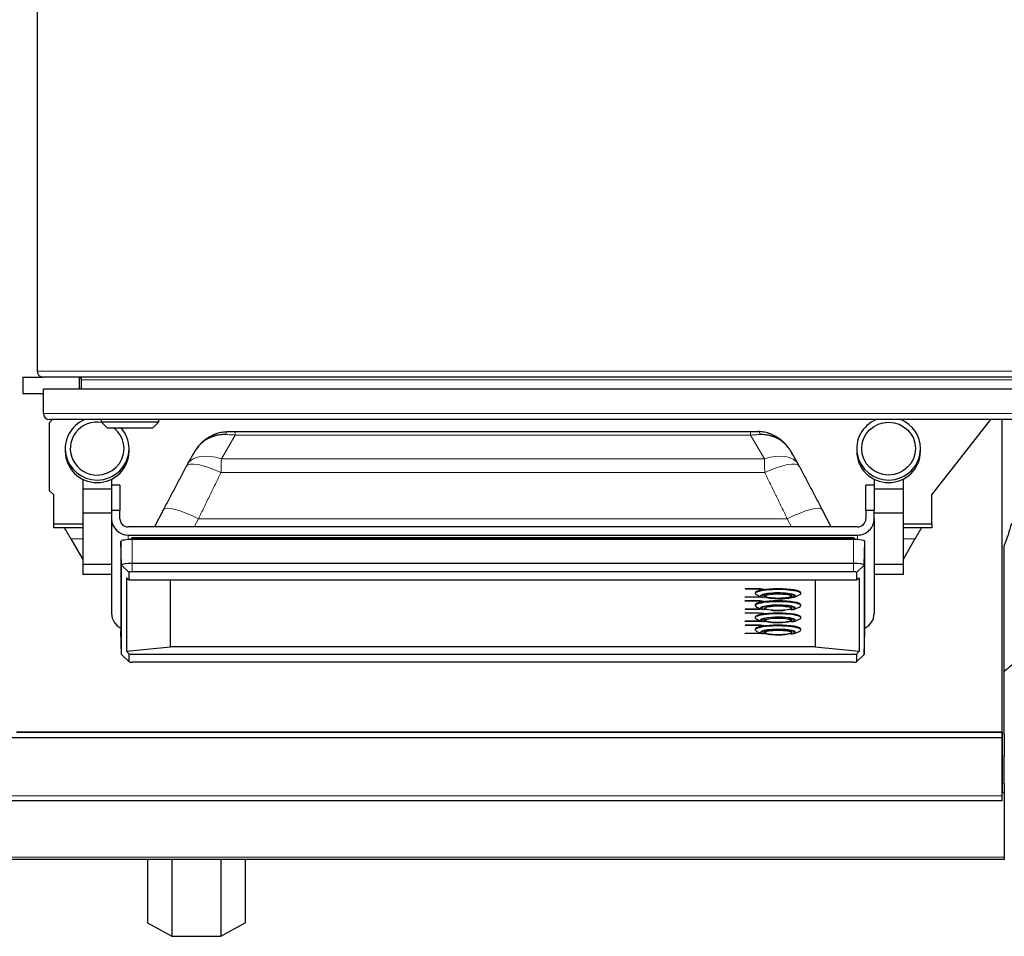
# Model space of a CAD drawing. Header units: inches. Extents: x 0 to 20790, y -12 to 14700.
# Tile 56 of 191: x 6301 to 6778, y 4229 to 4673. Entities that reach past the tile are written whole.
import ezdxf

# ---------------------------------------------------------------- set-up
doc = ezdxf.new("R2010")
doc.units = ezdxf.units.IN
doc.layers.add('1', color=7, linetype='Continuous', true_color=0xffffff)

msp = doc.modelspace()

# ---------------------------------------------------------------- linework, layer by layer
at = {"layer": '1', "color": 2, "linetype": 'Continuous', "lineweight": 25}
for p, q in [((6309.547, 4877.159), (6309.547, 4502.759)), ((6302.547, 4499.959), (6312.347, 4499.959)), ((6302.547, 4499.959), (6302.547, 4491.959)), ((6806.747, 4499.959), (6312.347, 4499.959)), ((6330.047, 4494.335), (6330.047, 4499.925)), ((6331.047, 4494.334), (6331.047, 4498.659)), ((6312.547, 4482.334), (6312.547, 4494.334)), ((6312.547, 4494.334), (6807.547, 4494.334)), ((6302.547, 4491.959), (6312.547, 4491.959)), ((6315.547, 4477.959), (6316.922, 4479.334)), ((6804.547, 4479.334), (6315.547, 4479.334)), ((6340.447, 4479.334), (6340.447, 4478.334)), ((6368.447, 4478.334), (6368.447, 4479.334)), ((6742.547, 4442.959), (6770.966, 4479.334)), ((6776.588, 4328.159), (6776.588, 4479.34)), ((6315.547, 4444.959), (6315.547, 4477.959)), ((6340.447, 4478.334), (6368.447, 4478.334)), ((6340.447, 4478.334), (6343.447, 4475.334)), ((6343.447, 4475.334), (6365.447, 4475.334)), ((6365.447, 4475.334), (6368.447, 4478.334)), ((6405.297, 4473.648), (6654.796, 4473.648)), ((6323.12, 4465.324), (6323.12, 4464.097)), ((6353.973, 4464.097), (6353.973, 4465.324)), ((6706.12, 4465.324), (6706.12, 4464.097)), ((6736.973, 4464.097), (6736.973, 4465.324)), ((6385.886, 4464.038), (6382.191, 4457.624)), ((6398.655, 4460.353), (6398.655, 4460.353)), ((6677.902, 4457.624), (6674.207, 4464.038)), ((6331.547, 4450.559), (6331.547, 4445.688)), ((6345.547, 4450.559), (6345.547, 4445.688)), ((6714.547, 4450.559), (6714.547, 4445.688)), ((6728.547, 4450.559), (6728.547, 4445.688)), ((6331.547, 4445.688), (6331.547, 4434.104)), ((6345.547, 4445.688), (6331.547, 4445.688)), ((6349.547, 4447.563), (6345.547, 4447.563)), ((6345.547, 4445.688), (6345.547, 4444.468)), ((6349.547, 4447.563), (6349.547, 4435.315)), ((6710.547, 4435.315), (6710.547, 4447.563)), ((6714.547, 4447.563), (6710.547, 4447.563)), ((6714.547, 4445.688), (6714.547, 4444.468)), ((6728.547, 4445.688), (6714.547, 4445.688)), ((6728.547, 4445.688), (6728.547, 4434.104)), ((6317.547, 4442.959), (6315.547, 4444.959)), ((6317.547, 4428.959), (6317.547, 4442.959)), ((6345.547, 4444.468), (6345.547, 4435.315)), ((6714.547, 4444.468), (6714.547, 4435.315)), ((6742.547, 4428.959), (6742.547, 4442.959)), ((6331.547, 4434.104), (6331.547, 4409.272)), ((6345.547, 4434.104), (6331.547, 4434.104)), ((6349.547, 4435.315), (6345.547, 4435.315)), ((6345.547, 4435.315), (6345.547, 4431.375)), ((6345.547, 4431.375), (6345.547, 4385.532)), ((6349.547, 4431.375), (6349.547, 4435.315)), ((6370.735, 4435.904), (6366.313, 4427.436)), ((6693.781, 4427.436), (6689.358, 4435.904)), ((6714.547, 4435.315), (6710.547, 4435.315)), ((6710.547, 4435.315), (6710.547, 4431.375)), ((6714.547, 4431.375), (6714.547, 4435.315)), ((6728.547, 4434.104), (6714.547, 4434.104)), ((6714.547, 4431.375), (6714.547, 4385.532)), ((6728.547, 4434.104), (6728.547, 4409.272)), ((6317.547, 4428.959), (6331.547, 4428.959)), ((6317.547, 4426.959), (6317.547, 4428.959)), ((6331.547, 4426.959), (6317.547, 4426.959)), ((6706.547, 4427.436), (6353.547, 4427.436)), ((6728.547, 4428.959), (6742.547, 4428.959)), ((6742.547, 4426.959), (6728.547, 4426.959)), ((6742.547, 4428.959), (6742.547, 4426.959)), ((6353.547, 4423.497), (6706.547, 4423.497)), ((6355.896, 4422.16), (6530.049, 4422.16)), ((6355.896, 4422.16), (6355.896, 4422.153)), ((6355.897, 4421.995), (6355.898, 4421.384)), ((6530.049, 4422.153), (6530.049, 4422.16)), ((6704.195, 4422.16), (6704.348, 4422.16)), ((6704.195, 4422.16), (6704.195, 4422.153)), ((6325.784, 4421.654), (6331.547, 4411.673)), ((6350.413, 4408.897), (6350.005, 4420.422)), ((6350.005, 4420.422), (6350.005, 4377.183)), ((6704.547, 4421.384), (6355.547, 4421.384)), ((6709.68, 4408.897), (6710.089, 4420.422)), ((6710.089, 4377.183), (6710.089, 4420.422)), ((6734.309, 4421.654), (6728.547, 4411.673)), ((6777.547, 4327.185), (6777.547, 4418.394)), ((6345.547, 4409.272), (6331.547, 4409.272)), ((6331.547, 4409.272), (6331.547, 4404.382)), ((6350.413, 4365.659), (6350.413, 4408.897)), ((6704.547, 4409.789), (6355.547, 4409.789)), ((6709.68, 4408.897), (6709.68, 4365.659)), ((6728.547, 4409.272), (6714.547, 4409.272)), ((6728.547, 4409.272), (6728.547, 4404.382)), ((6345.547, 4404.382), (6331.547, 4404.382)), ((6352.765, 4402.773), (6352.765, 4367.31)), ((6352.765, 4402.773), (6354.036, 4401.819)), ((6354.036, 4401.819), (6354.036, 4405.453)), ((6704.547, 4405.715), (6355.547, 4405.715)), ((6706.058, 4405.453), (6706.058, 4401.819)), ((6706.058, 4401.819), (6707.328, 4402.773)), ((6707.328, 4402.773), (6707.328, 4367.31)), ((6728.547, 4404.382), (6714.547, 4404.382)), ((6354.036, 4401.819), (6706.058, 4401.819)), ((6374.047, 4369.423), (6374.047, 4401.819)), ((6686.047, 4401.819), (6686.047, 4369.423)), ((6652.208, 4397.649), (6652.208, 4397.55)), ((6652.208, 4397.649), (6659.547, 4397.649)), ((6652.208, 4397.429), (6652.208, 4397.55)), ((6652.208, 4397.55), (6659.547, 4397.55)), ((6659.257, 4397.429), (6652.208, 4397.429)), ((6652.208, 4393.65), (6659.257, 4393.65)), ((6652.208, 4393.65), (6652.208, 4393.551)), ((6652.208, 4393.551), (6659.257, 4393.551)), ((6652.208, 4393.43), (6652.208, 4393.551)), ((6659.547, 4393.43), (6652.208, 4393.43)), ((6657.047, 4395.588), (6657.047, 4395.195)), ((6657.816, 4394.493), (6660.141, 4393.471)), ((6660.615, 4397.193), (6659.257, 4397.429)), ((6659.257, 4393.65), (6659.598, 4393.709)), ((6659.257, 4393.65), (6659.257, 4393.551)), ((6659.257, 4393.551), (6659.759, 4393.639)), ((6659.547, 4397.649), (6659.547, 4397.55)), ((6659.547, 4397.649), (6661.195, 4397.362)), ((6659.547, 4397.55), (6661.195, 4397.264)), ((6660.039, 4393.515), (6659.547, 4393.43)), ((6660.247, 4394.166), (6660.247, 4394.062)), ((6661.195, 4397.264), (6660.615, 4397.193)), ((6661.195, 4397.362), (6661.195, 4397.264)), ((6661.447, 4394.297), (6661.447, 4394.259)), ((6674.647, 4394.259), (6674.647, 4394.297)), ((6675.847, 4394.062), (6675.847, 4394.166)), ((6675.952, 4393.471), (6678.278, 4394.493)), ((6679.047, 4395.195), (6679.047, 4395.588)), ((6652.208, 4391.781), (6659.547, 4391.781)), ((6652.208, 4391.781), (6652.208, 4391.683)), ((6652.208, 4391.561), (6652.208, 4391.683)), ((6652.208, 4391.683), (6659.547, 4391.683)), ((6659.257, 4391.561), (6652.208, 4391.561)), ((6657.047, 4389.721), (6657.047, 4389.327)), ((6657.816, 4388.625), (6660.141, 4387.603)), ((6660.615, 4391.325), (6659.257, 4391.561)), ((6659.547, 4391.781), (6661.195, 4391.495)), ((6659.547, 4391.781), (6659.547, 4391.683)), ((6659.547, 4391.683), (6661.195, 4391.396)), ((6661.195, 4391.396), (6660.615, 4391.325)), ((6661.195, 4391.495), (6661.195, 4391.396)), ((6661.447, 4388.429), (6661.447, 4388.391)), ((6661.45, 4388.426), (6661.447, 4388.391)), ((6674.647, 4388.391), (6674.644, 4388.426)), ((6674.647, 4388.391), (6674.647, 4388.429)), ((6675.952, 4387.603), (6678.278, 4388.625)), ((6679.047, 4389.327), (6679.047, 4389.721)), ((6652.208, 4387.782), (6659.257, 4387.782)), ((6652.208, 4387.782), (6652.208, 4387.684)), ((6652.208, 4387.684), (6659.257, 4387.684)), ((6652.208, 4387.562), (6652.208, 4387.684)), ((6659.547, 4387.562), (6652.208, 4387.562)), ((6652.208, 4385.913), (6659.547, 4385.913)), ((6652.208, 4385.913), (6652.208, 4385.815)), ((6652.208, 4385.693), (6652.208, 4385.815)), ((6652.208, 4385.815), (6659.547, 4385.815)), ((6659.257, 4385.693), (6652.208, 4385.693)), ((6657.047, 4383.853), (6657.047, 4383.459)), ((6659.257, 4387.782), (6659.598, 4387.842)), ((6659.257, 4387.782), (6659.257, 4387.684)), ((6659.257, 4387.684), (6659.759, 4387.771)), ((6660.615, 4385.458), (6659.257, 4385.693)), ((6660.039, 4387.648), (6659.547, 4387.562)), ((6659.547, 4385.913), (6661.195, 4385.627)), ((6659.547, 4385.913), (6659.547, 4385.815)), ((6659.547, 4385.815), (6661.195, 4385.529)), ((6660.247, 4388.299), (6660.247, 4388.194)), ((6661.195, 4385.529), (6660.615, 4385.458)), ((6661.195, 4385.627), (6661.195, 4385.529)), ((6675.847, 4388.194), (6675.847, 4388.299)), ((6679.047, 4383.459), (6679.047, 4383.853)), ((6652.208, 4381.915), (6659.257, 4381.915)), ((6652.208, 4381.915), (6652.208, 4381.816)), ((6652.208, 4381.816), (6659.257, 4381.816)), ((6652.208, 4381.695), (6652.208, 4381.816)), ((6659.547, 4381.695), (6652.208, 4381.695)), ((6652.208, 4380.046), (6652.208, 4379.947)), ((6652.208, 4380.046), (6659.547, 4380.046)), ((6652.208, 4379.947), (6659.547, 4379.947)), ((6652.208, 4379.826), (6652.208, 4379.947)), ((6659.257, 4379.826), (6652.208, 4379.826)), ((6657.816, 4382.758), (6660.141, 4381.735)), ((6659.257, 4381.915), (6659.598, 4381.974)), ((6659.257, 4381.915), (6659.257, 4381.816)), ((6659.257, 4381.816), (6659.759, 4381.904)), ((6660.615, 4379.59), (6659.257, 4379.826)), ((6660.039, 4381.78), (6659.547, 4381.695)), ((6659.547, 4380.046), (6659.547, 4379.947)), ((6659.547, 4380.046), (6661.195, 4379.76)), ((6659.547, 4379.947), (6661.195, 4379.661)), ((6660.424, 4382.614), (6660.247, 4382.327)), ((6660.247, 4382.431), (6660.247, 4382.327)), ((6661.195, 4379.661), (6660.615, 4379.59)), ((6661.195, 4379.76), (6661.195, 4379.661)), ((6661.447, 4382.562), (6661.447, 4382.524)), ((6674.647, 4382.524), (6674.647, 4382.562)), ((6675.847, 4382.327), (6675.847, 4382.431)), ((6675.952, 4381.735), (6678.278, 4382.758)), ((6350.413, 4365.659), (6350.005, 4377.183)), ((6652.208, 4376.047), (6652.208, 4375.949)), ((6652.208, 4376.047), (6659.257, 4376.047)), ((6652.208, 4375.949), (6659.257, 4375.949)), ((6652.208, 4375.827), (6652.208, 4375.949)), ((6659.547, 4375.827), (6652.208, 4375.827)), ((6657.047, 4377.986), (6657.047, 4377.592)), ((6657.816, 4376.89), (6660.141, 4375.868)), ((6659.257, 4376.047), (6659.598, 4376.107)), ((6659.257, 4376.047), (6659.257, 4375.949)), ((6659.257, 4375.949), (6659.759, 4376.036)), ((6660.039, 4375.913), (6659.547, 4375.827)), ((6660.418, 4376.742), (6660.247, 4376.459)), ((6660.247, 4376.564), (6660.247, 4376.459)), ((6661.447, 4376.694), (6661.447, 4376.656)), ((6661.45, 4376.691), (6661.447, 4376.656)), ((6674.647, 4376.656), (6674.644, 4376.691)), ((6674.647, 4376.656), (6674.647, 4376.694)), ((6675.847, 4376.459), (6675.671, 4376.745)), ((6675.847, 4376.459), (6675.847, 4376.564)), ((6675.952, 4375.868), (6678.278, 4376.89)), ((6679.047, 4377.592), (6679.047, 4377.986)), ((6709.68, 4365.659), (6710.089, 4377.183)), ((6352.765, 4367.31), (6374.047, 4369.423)), ((6686.047, 4369.423), (6374.047, 4369.423)), ((6686.047, 4369.423), (6707.328, 4367.31)), ((6350.413, 4365.659), (6350.5, 4365.496)), ((6350.5, 4365.496), (6354.061, 4362.166)), ((6354.036, 4365.848), (6352.765, 4367.31)), ((6354.036, 4365.848), (6706.058, 4365.848)), ((6354.036, 4362.214), (6354.036, 4365.848)), ((6706.032, 4362.166), (6709.594, 4365.496)), ((6707.328, 4367.31), (6706.058, 4365.848)), ((6706.058, 4365.848), (6706.058, 4362.214)), ((6709.594, 4365.496), (6709.68, 4365.659)), ((6704.547, 4361.952), (6355.547, 4361.952)), ((6299.588, 4328.159), (6776.588, 4328.159)), ((6776.547, 4328.144), (6299.588, 4328.144)), ((6776.547, 4325.316), (6776.547, 4328.144)), ((6776.588, 4328.166), (6776.588, 4320.93)), ((6777.547, 4327.185), (6777.547, 4316.559)), ((6776.547, 4325.316), (6286.547, 4325.316)), ((6776.547, 4297.302), (6776.547, 4325.316)), ((6776.588, 4320.93), (6776.543, 4320.93)), ((6776.588, 4320.93), (6776.588, 4298.959)), ((6777.547, 4303.35), (6777.547, 4316.559)), ((6777.547, 4303.35), (6777.547, 4298.959)), ((6776.588, 4298.959), (6776.543, 4298.959)), ((6777.547, 4298.835), (6776.547, 4298.835)), ((6777.547, 4298.959), (6776.588, 4298.993)), ((6777.547, 4298.959), (6777.547, 4298.835)), ((6777.547, 4298.835), (6777.547, 4267.544)), ((6776.547, 4294.959), (6286.547, 4294.959)), ((6776.547, 4294.959), (6776.547, 4297.302)), ((6777.547, 4266.459), (6282.052, 4266.459)), ((6362.875, 4266.459), (6362.875, 4235.92)), ((6374.711, 4266.459), (6374.711, 4229.327)), ((6398.382, 4266.459), (6398.382, 4229.327)), ((6410.218, 4266.459), (6410.218, 4235.92)), ((6777.547, 4267.544), (6777.547, 4266.459)), ((6362.875, 4235.92), (6374.711, 4229.327)), ((6398.382, 4229.327), (6410.218, 4235.92)), ((6374.711, 4229.327), (6398.382, 4229.327))]:
    msp.add_line(p, q, dxfattribs=at)
at = {"layer": '1', "color": 110, "linetype": 'Continuous', "lineweight": 13}
for p, q in [((6309.547, 4502.759), (6809.547, 4502.759)), ((6788.047, 4498.659), (6331.047, 4498.659)), ((6312.547, 4482.334), (6807.547, 4482.334)), ((6405.297, 4471.884), (6398.655, 4460.353)), ((6405.297, 4471.884), (6654.796, 4471.884)), ((6661.438, 4460.353), (6654.796, 4471.884)), ((6398.655, 4460.353), (6661.438, 4460.353)), ((6398.472, 4453.702), (6661.621, 4453.702)), ((6387.577, 4431.383), (6385.515, 4427.436)), ((6387.577, 4431.383), (6672.517, 4431.383)), ((6674.578, 4427.436), (6672.517, 4431.383)), ((6353.547, 4423.497), (6353.547, 4421.319)), ((6355.897, 4421.995), (6530.049, 4421.995)), ((6530.049, 4421.995), (6530.049, 4422.146)), ((6530.049, 4421.384), (6530.049, 4421.995)), ((6704.194, 4421.995), (6704.193, 4421.384)), ((6706.547, 4423.497), (6706.547, 4421.319)), ((6325.784, 4421.654), (6331.547, 4421.654)), ((6355.547, 4409.789), (6355.547, 4421.384)), ((6704.547, 4409.789), (6704.547, 4421.384)), ((6734.309, 4421.654), (6728.547, 4421.654)), ((6354.036, 4405.453), (6350.413, 4408.897)), ((6355.547, 4405.715), (6355.547, 4409.789)), ((6704.547, 4405.715), (6704.547, 4409.789)), ((6706.058, 4405.453), (6709.68, 4408.897)), ((6354.036, 4362.214), (6350.413, 4365.659)), ((6706.058, 4362.214), (6709.68, 4365.659)), ((6776.588, 4327.233), (6777.547, 4327.185)), ((6777.547, 4316.559), (6776.588, 4316.607)), ((6776.588, 4303.383), (6777.547, 4303.35)), ((6776.547, 4297.302), (6286.547, 4297.302)), ((6777.547, 4267.544), (6282.052, 4267.544))]:
    msp.add_line(p, q, dxfattribs=at)
at = {"layer": '1', "color": 2, "linetype": 'Continuous', "lineweight": 25}
for centre, radius, start, end in [((6312.347, 4502.759), 2.8, 180, 270), ((6329.747, 4498.659), 1.3, 0, 90), ((6315.547, 4482.334), 3, 180, 270)]:
    msp.add_arc(centre, radius, start, end, dxfattribs=at)
for centre, major_axis, ratio, start_param, end_param in [((6338.547, 4465.324), (15.427, 0), 0.9848078, 1.9678151, 4.712389), ((6721.547, 4465.324), (15.427, 0), 0.9848078, 1.9678151, 4.712389), ((6721.547, 4465.324), (15.427, 0), 0.9848078, 0, 1.1737776), ((6338.547, 4465.324), (13, 0), 0.9848078, 1.3921182, 4.712389), ((6338.547, 4465.324), (13, 0), 0.9848078, 0, 0.912829), ((6338.547, 4465.324), (15.427, 0), 0.9848078, 0, 0.7194247), ((6338.547, 4465.324), (13, 0), 0.9848078, 4.712389, 6.2831853), ((6338.547, 4465.324), (15.427, 0), 0.9848078, 4.712389, 6.2831853), ((6721.547, 4465.324), (15.427, 0), 0.9848078, 4.712389, 6.2831853), ((6338.547, 4464.097), (15.427, 0), 0.9848078, 3.1415927, 4.712389), ((6338.547, 4464.097), (15.427, 0), 0.9848078, 4.712389, 6.2831853), ((6721.547, 4464.097), (15.427, 0), 0.9848078, 3.1415927, 4.712389), ((6721.547, 4464.097), (15.427, 0), 0.9848078, 4.712389, 6.2831853), ((6398.472, 4447.808), (-16.783, 8.906), 0.2769868, 6.2831677, 6.3653224), ((6661.621, 4447.808), (16.783, 8.906), 0.2769857, 6.2010483, 6.2833442), ((6353.547, 4431.375), (-8, 0), 0.9848078, 0, 1.5707963), ((6353.547, 4431.375), (4, 0), 0.9848078, 3.1415927, 4.712389), ((6706.547, 4431.375), (4, 0), 0.9848078, 4.712389, 6.2831853), ((6706.547, 4431.375), (-8, 0), 0.9848078, 1.5707963, 3.1415927), ((6355.896, 4421.205), (0, 0.95), 0.0015867, 5.6941774, 6.3371701), ((6704.195, 4421.205), (0, 0.95), 0.0014385, 6.2292006, 6.8721934), ((6355.547, 4420.422), (5.542, 0), 0.1736482, 1.5707963, 3.1415927), ((6704.547, 4420.422), (5.542, 0), 0.1736482, 0, 1.5707963), ((6355.547, 4408.897), (-5.133, 0), 0.1736482, 4.712389, 6.2831853), ((6704.547, 4408.897), (-5.133, 0), 0.1736482, 3.1415927, 4.712389), ((6355.547, 4405.453), (-1.511, 0), 0.1736482, 4.712389, 6.2831853), ((6704.547, 4405.453), (-1.511, 0), 0.1736482, 3.1415927, 4.712389), ((6668.047, 4395.588), (-11, 0), 0.1736482, 4.712389, 6.2831853), ((6668.047, 4395.195), (-11, 0), 0.1736482, 2.7654851, 6.2831853), ((6668.047, 4395.195), (-11, 0), 0.1736482, 0, 0.3761075), ((6668.047, 4394.013), (-8.5, 0), 0.1736482, 2.5779713, 6.2831853), ((6668.047, 4394.013), (-8.5, 0), 0.1736482, 0, 0.4604397), ((6668.047, 4394.013), (-7.85, 0), 0.1736482, 1.5707963, 6.2831853), ((6668.047, 4394.013), (-7.75, 0), 0.1736482, 0.1266455, 0.55724), ((6668.047, 4394.013), (-6.8, 0), 0.1736482, 5.8506273, 6.2831853), ((6668.047, 4394.013), (-6.8, 0), 0.1736482, 0, 1.5707963), ((6668.047, 4394.062), (-6.75, 0), 0.1736482, 0, 0.8122981), ((6668.047, 4395.588), (-11, 0), 0.1736482, 3.1415927, 4.712389), ((6668.047, 4394.013), (-6.8, 0), 0.1736482, 1.5707963, 3.8473711), ((6668.047, 4394.062), (-6.75, 0), 0.1736482, 2.3297855, 3.1415927), ((6668.047, 4394.013), (-7.75, 0), 0.1736482, 2.5169066, 3.0459704), ((6668.047, 4389.721), (-11, 0), 0.1736482, 4.712389, 6.2831853), ((6668.047, 4389.327), (-11, 0), 0.1736482, 2.7654851, 6.2831853), ((6668.047, 4389.327), (-11, 0), 0.1736482, 0, 0.3761075), ((6668.047, 4388.145), (-8.5, 0), 0.1736482, 2.5779713, 6.2831853), ((6668.047, 4388.145), (-7.85, 0), 0.1736482, 3.1415927, 6.2831853), ((6668.047, 4389.721), (-11, 0), 0.1736482, 3.1415927, 4.712389), ((6353.547, 4385.532), (-8, 0), 0.9848078, 0, 1.1121238), ((6668.047, 4383.853), (-11, 0), 0.1736482, 4.712389, 6.2831853), ((6668.047, 4383.459), (-11, 0), 0.1736482, 2.7654851, 6.2831853), ((6668.047, 4388.145), (-8.5, 0), 0.1736482, 0, 0.4604397), ((6668.047, 4382.278), (-8.5, 0), 0.1736482, 2.5779713, 6.2831853), ((6668.047, 4382.278), (-7.85, 0), 0.1736482, 3.1415927, 6.2831853), ((6668.047, 4388.145), (-7.75, 0), 0.1736482, 0.1266455, 0.55724), ((6668.047, 4388.194), (-6.75, 0), 0.1736482, 0, 0.7031277), ((6668.047, 4388.145), (-6.8, 0), 0.1736482, 1.0624474, 1.5707963), ((6668.047, 4388.145), (-6.8, 0), 0.1736482, 1.5707963, 2.0837595), ((6668.047, 4383.853), (-11, 0), 0.1736482, 3.1415927, 4.712389), ((6668.047, 4388.194), (-6.75, 0), 0.1736482, 2.4393485, 3.1415927), ((6668.047, 4388.145), (-7.75, 0), 0.1736482, 2.5169066, 3.0459704), ((6706.547, 4385.532), (-8, 0), 0.9848078, 2.0294689, 3.1415927), ((6668.047, 4383.459), (-11, 0), 0.1736482, 0, 0.3761075), ((6668.047, 4377.986), (-11, 0), 0.1736482, 4.712389, 6.2831853), ((6668.047, 4377.592), (-11, 0), 0.1736482, 2.7654851, 6.2831853), ((6668.047, 4382.278), (-8.5, 0), 0.1736482, 0, 0.4604397), ((6668.047, 4382.278), (-7.75, 0), 0.1736482, 0.1266455, 0.55724), ((6668.047, 4382.278), (-6.8, 0), 0.1736482, 5.8506273, 6.2831853), ((6668.047, 4382.278), (-6.8, 0), 0.1736482, 0, 1.5707963), ((6668.047, 4382.327), (-6.75, 0), 0.1736482, 0, 1.104957), ((6668.047, 4382.278), (-6.8, 0), 0.1736482, 1.5707963, 3.8473711), ((6668.047, 4377.986), (-11, 0), 0.1736482, 3.1415927, 4.712389), ((6668.047, 4382.327), (-6.75, 0), 0.1736482, 2.0361447, 3.1415927), ((6668.047, 4382.278), (-7.75, 0), 0.1736482, 2.5169066, 3.0459704), ((6668.047, 4382.327), (-7.8, 0), 0.1736482, 3.1415927, 3.3578717), ((6668.047, 4377.592), (-11, 0), 0.1736482, 0, 0.3761075), ((6668.047, 4376.41), (-8.5, 0), 0.1736482, 2.5779713, 6.2831853), ((6668.047, 4376.41), (-8.5, 0), 0.1736482, 0, 0.4604397), ((6668.047, 4376.41), (-7.85, 0), 0.1736482, 3.1415927, 6.2831853), ((6668.047, 4376.41), (-7.75, 0), 0.1736482, 0.1266455, 0.55724), ((6668.047, 4376.41), (-6.8, 0), 0.1736482, 5.8506273, 6.2831853), ((6668.047, 4376.41), (-6.8, 0), 0.1736482, 0, 1.5707963), ((6668.047, 4376.459), (-6.75, 0), 0.1736482, 0, 1.0179742), ((6668.047, 4376.41), (-6.8, 0), 0.1736482, 1.5707963, 3.8473711), ((6668.047, 4376.459), (-6.75, 0), 0.1736482, 2.1234221, 3.1415927), ((6668.047, 4376.41), (-7.75, 0), 0.1736482, 2.5169066, 3.0459704), ((6355.547, 4362.214), (-1.511, 0), 0.1736482, 0, 1.5707963), ((6704.547, 4362.214), (-1.511, 0), 0.1736482, 1.5707963, 3.1415927)]:
    msp.add_ellipse(centre, major_axis=major_axis, ratio=ratio, start_param=start_param, end_param=end_param, dxfattribs=at)
for centre, major_axis, ratio in [((6721.547, 4465.324), (13, 0), 0.9848078), ((6668.047, 4393.964), (-6.3, 0), 0.1736482), ((6668.047, 4388.096), (-6.3, 0), 0.1736482), ((6668.047, 4382.228), (-6.3, 0), 0.1736482), ((6668.047, 4376.361), (-6.3, 0), 0.1736482)]:
    msp.add_ellipse(centre, major_axis=major_axis, ratio=ratio, dxfattribs=at)
at = {"layer": '1', "color": 110, "linetype": 'Continuous', "lineweight": 13}
for centre, major_axis, ratio, start_param, end_param in [((6401.774, 4468.624), (0.137, -4.998), 0.2797608, 3.0438576, 3.9318297), ((6658.32, 4468.624), (0.137, 4.998), 0.2797608, 5.4929483, 6.3809204), ((6398.655, 4448.14), (-16.464, 9.484), 0.5880793, 5.039006, 6.2865492), ((6661.438, 4448.141), (16.464, 9.484), 0.5880768, 6.2807232, 7.5273654), ((6398.472, 4447.808), (-16.783, 8.906), 0.2769868, 4.858329, 6.2831677), ((6661.621, 4447.808), (16.783, 8.906), 0.2769857, 0.0001589, 1.424856), ((6387.577, 4427.109), (-16.842, 8.795), 0.2004895, 4.8167068, 6.2831742), ((6672.517, 4427.109), (16.842, 8.795), 0.2004895, 0.0000111, 1.4664785)]:
    msp.add_ellipse(centre, major_axis=major_axis, ratio=ratio, start_param=start_param, end_param=end_param, dxfattribs=at)
at = {"layer": '1', "color": 2, "linetype": 'Continuous', "lineweight": 25}
for points, knots in [([(6385.116, 4462.519), (6385.119, 4462.526), (6385.121, 4462.532), (6385.126, 4462.541), (6385.127, 4462.544), (6385.13, 4462.55), (6385.138, 4462.566), (6385.157, 4462.606), (6385.198, 4462.693), (6385.234, 4462.767), (6385.307, 4462.915), (6385.356, 4463.014), (6385.506, 4463.307), (6385.609, 4463.501), (6385.822, 4463.886), (6385.931, 4464.076), (6386.156, 4464.453), (6386.271, 4464.64), (6386.508, 4465.009), (6386.63, 4465.191), (6386.879, 4465.552), (6387.007, 4465.73), (6387.397, 4466.257), (6387.938, 4466.939), (6388.815, 4467.905), (6389.443, 4468.509), (6389.931, 4468.947), (6390.096, 4469.091), (6390.348, 4469.302), (6390.433, 4469.372), (6390.603, 4469.51), (6390.688, 4469.578), (6391.119, 4469.915), (6391.824, 4470.428), (6392.562, 4470.891), (6393.315, 4471.328), (6393.7, 4471.534), (6394.486, 4471.919), (6394.938, 4472.121), (6395.4, 4472.306), (6395.503, 4472.347), (6395.555, 4472.367), (6395.71, 4472.426), (6395.814, 4472.465), (6396.126, 4472.579), (6396.335, 4472.65), (6396.965, 4472.854), (6397.813, 4473.095), (6398.676, 4473.274), (6399.547, 4473.423), (6399.987, 4473.481), (6400.874, 4473.566), (6401.322, 4473.592), (6401.774, 4473.602)], [0, 0, 0, 0, 0.0009766, 0.0009766, 0.0014648, 0.0014648, 0.0019531, 0.0039062, 0.0078125, 0.015625, 0.015625, 0.03125, 0.03125, 0.0625, 0.0625, 0.09375, 0.09375, 0.125, 0.125, 0.15625, 0.15625, 0.1875, 0.1875, 0.25, 0.3125, 0.375, 0.375, 0.40625, 0.40625, 0.421875, 0.421875, 0.4375, 0.4375, 0.5, 0.5625, 0.5625, 0.625, 0.625, 0.6875, 0.6953125, 0.6953125, 0.703125, 0.703125, 0.71875, 0.71875, 0.75, 0.75, 0.8125, 0.875, 0.875, 0.9375, 0.9375, 1, 1, 1, 1]), ([(6400.684, 4472.114), (6400.245, 4472.122), (6399.811, 4472.115), (6398.954, 4472.071), (6398.53, 4472.034), (6397.692, 4471.931), (6396.863, 4471.798), (6396.052, 4471.609), (6395.451, 4471.445), (6395.252, 4471.386), (6394.955, 4471.294), (6394.857, 4471.262), (6394.709, 4471.213), (6394.66, 4471.196), (6394.562, 4471.163), (6394.123, 4471.01), (6393.695, 4470.84), (6392.953, 4470.515), (6392.59, 4470.34), (6391.882, 4469.965), (6391.192, 4469.566), (6390.535, 4469.119), (6390.135, 4468.824), (6390.056, 4468.765), (6389.898, 4468.644), (6389.82, 4468.583), (6389.587, 4468.397), (6389.434, 4468.271), (6388.985, 4467.885), (6388.409, 4467.351), (6387.611, 4466.493), (6387.123, 4465.883), (6386.773, 4465.412), (6386.659, 4465.252), (6386.438, 4464.929), (6386.33, 4464.765), (6386.12, 4464.433), (6386.018, 4464.265), (6385.908, 4464.076), (6385.897, 4464.057), (6385.886, 4464.038)], [0, 0, 0, 0, 0.0686978, 0.0686978, 0.1373957, 0.1373957, 0.2060935, 0.2747913, 0.2747913, 0.3091402, 0.3091402, 0.3263147, 0.3263147, 0.3349019, 0.3349019, 0.3434892, 0.412187, 0.412187, 0.4808848, 0.4808848, 0.5495827, 0.6182805, 0.6182805, 0.635455, 0.635455, 0.6526294, 0.6526294, 0.6869783, 0.6869783, 0.7556762, 0.824374, 0.8930718, 0.8930718, 0.9274207, 0.9274207, 0.9617697, 0.9617697, 0.9961186, 0.9961186, 1, 1, 1, 1]), ([(6401.774, 4473.602), (6402.061, 4473.61), (6402.35, 4473.617), (6402.932, 4473.628), (6403.224, 4473.633), (6403.811, 4473.64), (6404.107, 4473.643), (6404.551, 4473.646), (6404.774, 4473.647), (6405.035, 4473.648), (6405.166, 4473.648), (6405.232, 4473.648), (6405.264, 4473.648), (6405.281, 4473.648), (6405.289, 4473.648), (6405.292, 4473.648), (6405.295, 4473.648), (6405.296, 4473.648), (6405.297, 4473.648)], [0, 0, 0, 0, 0.25, 0.25, 0.5, 0.5, 0.75, 0.75, 0.875, 0.9375, 0.96875, 0.984375, 0.9921875, 0.9960938, 0.9980469, 0.9990234, 0.9990234, 1, 1, 1, 1]), ([(6654.796, 4473.648), (6654.797, 4473.648), (6654.799, 4473.648), (6654.801, 4473.648), (6654.804, 4473.648), (6654.813, 4473.648), (6654.829, 4473.648), (6654.862, 4473.648), (6654.927, 4473.648), (6655.058, 4473.648), (6655.319, 4473.647), (6655.542, 4473.646), (6655.987, 4473.643), (6656.282, 4473.64), (6656.869, 4473.633), (6657.161, 4473.628), (6657.743, 4473.617), (6658.032, 4473.61), (6658.32, 4473.602)], [0, 0, 0, 0, 0.0009766, 0.0009766, 0.0019531, 0.0039062, 0.0078125, 0.015625, 0.03125, 0.0625, 0.125, 0.25, 0.25, 0.5, 0.5, 0.75, 0.75, 1, 1, 1, 1]), ([(6674.978, 4462.519), (6674.975, 4462.526), (6674.972, 4462.532), (6674.968, 4462.541), (6674.966, 4462.544), (6674.963, 4462.55), (6674.956, 4462.566), (6674.937, 4462.606), (6674.895, 4462.693), (6674.859, 4462.767), (6674.787, 4462.915), (6674.737, 4463.014), (6674.587, 4463.307), (6674.484, 4463.501), (6674.272, 4463.886), (6674.162, 4464.076), (6673.937, 4464.453), (6673.822, 4464.64), (6673.585, 4465.009), (6673.463, 4465.191), (6673.214, 4465.552), (6673.087, 4465.73), (6672.697, 4466.257), (6672.155, 4466.939), (6671.278, 4467.905), (6670.65, 4468.509), (6670.163, 4468.947), (6669.997, 4469.091), (6669.745, 4469.302), (6669.661, 4469.372), (6669.49, 4469.51), (6669.405, 4469.578), (6668.974, 4469.915), (6668.269, 4470.428), (6667.532, 4470.891), (6666.778, 4471.328), (6666.393, 4471.534), (6665.607, 4471.919), (6665.155, 4472.121), (6664.693, 4472.306), (6664.59, 4472.347), (6664.538, 4472.367), (6664.383, 4472.426), (6664.279, 4472.465), (6663.967, 4472.579), (6663.758, 4472.65), (6663.128, 4472.854), (6662.281, 4473.095), (6661.417, 4473.274), (6660.546, 4473.423), (6660.107, 4473.481), (6659.219, 4473.566), (6658.772, 4473.592), (6658.32, 4473.602)], [0, 0, 0, 0, 0.0009766, 0.0009766, 0.0014648, 0.0014648, 0.0019531, 0.0039063, 0.0078125, 0.015625, 0.015625, 0.03125, 0.03125, 0.0625, 0.0625, 0.09375, 0.09375, 0.125, 0.125, 0.15625, 0.15625, 0.1875, 0.1875, 0.25, 0.3125, 0.375, 0.375, 0.40625, 0.40625, 0.421875, 0.421875, 0.4375, 0.4375, 0.5, 0.5625, 0.5625, 0.625, 0.625, 0.6875, 0.6953125, 0.6953125, 0.703125, 0.703125, 0.71875, 0.71875, 0.75, 0.75, 0.8125, 0.875, 0.875, 0.9375, 0.9375, 1, 1, 1, 1]), ([(6674.207, 4464.038), (6674.196, 4464.057), (6674.185, 4464.076), (6674.075, 4464.265), (6673.973, 4464.433), (6673.764, 4464.765), (6673.656, 4464.929), (6673.434, 4465.252), (6673.32, 4465.412), (6672.971, 4465.883), (6672.483, 4466.493), (6671.685, 4467.351), (6671.108, 4467.885), (6670.659, 4468.271), (6670.506, 4468.397), (6670.273, 4468.583), (6670.195, 4468.644), (6670.037, 4468.765), (6669.958, 4468.824), (6669.558, 4469.119), (6668.902, 4469.566), (6668.211, 4469.965), (6667.503, 4470.34), (6667.141, 4470.515), (6666.398, 4470.84), (6665.97, 4471.01), (6665.531, 4471.163), (6665.433, 4471.196), (6665.384, 4471.213), (6665.237, 4471.262), (6665.138, 4471.294), (6664.841, 4471.386), (6664.642, 4471.445), (6664.041, 4471.609), (6663.231, 4471.798), (6662.402, 4471.931), (6661.563, 4472.034), (6661.139, 4472.071), (6660.282, 4472.115), (6659.848, 4472.122), (6659.409, 4472.114)], [0, 0, 0, 0, 0.0038814, 0.0038814, 0.0382303, 0.0382303, 0.0725793, 0.0725793, 0.1069282, 0.1069282, 0.175626, 0.2443238, 0.3130217, 0.3130217, 0.3473706, 0.3473706, 0.364545, 0.364545, 0.3817195, 0.3817195, 0.4504173, 0.5191152, 0.5191152, 0.587813, 0.587813, 0.6565108, 0.6650981, 0.6650981, 0.6736853, 0.6736853, 0.6908598, 0.6908598, 0.7252087, 0.7252087, 0.7939065, 0.8626043, 0.8626043, 0.9313022, 0.9313022, 1, 1, 1, 1]), ([(6370.648, 4435.604), (6371.558, 4437.348), (6372.468, 4439.087), (6373.833, 4441.689), (6374.287, 4442.556), (6375.196, 4444.286), (6376.105, 4446.014), (6377.013, 4447.737), (6377.92, 4449.457), (6378.373, 4450.316), (6379.733, 4452.889), (6380.639, 4454.598), (6381.543, 4456.303)], [0, 0, 0, 0, 0.25, 0.25, 0.375, 0.375, 0.5, 0.625, 0.625, 0.75, 0.75, 1, 1, 1, 1]), ([(6678.55, 4456.303), (6679.455, 4454.598), (6680.36, 4452.889), (6681.72, 4450.316), (6682.173, 4449.457), (6683.081, 4447.737), (6683.988, 4446.014), (6684.897, 4444.286), (6685.806, 4442.556), (6686.261, 4441.689), (6687.625, 4439.087), (6688.535, 4437.348), (6689.446, 4435.604)], [0, 0, 0, 0, 0.25, 0.25, 0.375, 0.375, 0.5, 0.625, 0.625, 0.75, 0.75, 1, 1, 1, 1]), ([(6322.73, 4426.945), (6322.742, 4426.922), (6322.755, 4426.9), (6323.272, 4426.005), (6323.776, 4425.133), (6324.781, 4423.391), (6325.283, 4422.522), (6325.784, 4421.654)], [0, 0, 0, 0, 0.01262, 0.01262, 0.50631, 0.50631, 1, 1, 1, 1]), ([(6737.364, 4426.945), (6737.351, 4426.922), (6737.338, 4426.9), (6736.821, 4426.005), (6736.318, 4425.133), (6735.312, 4423.391), (6734.81, 4422.522), (6734.309, 4421.654)], [0, 0, 0, 0, 0.01262, 0.01262, 0.50631, 0.50631, 1, 1, 1, 1]), ([(6780.962, 4429.029), (6780.473, 4427.226), (6779.941, 4425.439), (6778.8, 4421.895), (6778.191, 4420.138), (6777.547, 4418.394)], [0, 0, 0, 0, 0.5, 0.5, 1, 1, 1, 1]), ([(6355.896, 4422.146), (6355.849, 4422.147), (6355.778, 4422.146), (6355.695, 4422.144), (6355.648, 4422.139), (6355.576, 4422.123), (6355.48, 4422.087), (6355.337, 4422.01), (6355.259, 4421.949), (6355.218, 4421.909)], [0, 0, 0, 0, 0.1872585, 0.2796705, 0.3314961, 0.3727472, 0.5700736, 0.7487182, 1, 1, 1, 1]), ([(6355.224, 4421.915), (6355.251, 4421.937), (6355.383, 4421.976), (6355.636, 4421.995), (6355.897, 4421.995)], [0, 0, 0, 0, 0.3943753, 1, 1, 1, 1]), ([(6530.049, 4422.146), (6524.963, 4422.146), (6515.925, 4422.146), (6502.935, 4422.146), (6491.078, 4422.146), (6479.222, 4422.146), (6467.366, 4422.146), (6455.509, 4422.146), (6432.113, 4422.146), (6410.234, 4422.146), (6389.873, 4422.146), (6382.569, 4422.146), (6375.417, 4422.146), (6366.526, 4422.146), (6360.07, 4422.146), (6355.896, 4422.146)], [0, 0, 0, 0, 0.0876112, 0.1556914, 0.2237717, 0.291852, 0.3599322, 0.4280125, 0.4960928, 0.7629677, 0.8049053, 0.8468428, 0.8887803, 0.9281088, 1, 1, 1, 1]), ([(6704.195, 4422.146), (6699.109, 4422.146), (6690.071, 4422.146), (6677.081, 4422.146), (6665.225, 4422.146), (6653.369, 4422.146), (6641.514, 4422.146), (6629.658, 4422.146), (6606.262, 4422.146), (6584.384, 4422.146), (6564.023, 4422.146), (6556.72, 4422.146), (6549.568, 4422.146), (6540.678, 4422.146), (6534.222, 4422.146), (6530.049, 4422.146)], [0, 0, 0, 0, 0.0876123, 0.1556927, 0.2237731, 0.2918535, 0.3599339, 0.4280142, 0.4960946, 0.7629694, 0.8049068, 0.8468443, 0.8887817, 0.9281104, 1, 1, 1, 1]), ([(6704.194, 4421.995), (6704.456, 4421.995), (6704.706, 4421.977), (6704.838, 4421.938), (6704.866, 4421.917)], [0, 0, 0, 0, 0.6115391, 1, 1, 1, 1]), ([(6704.875, 4421.909), (6704.837, 4421.945), (6704.765, 4422.003), (6704.642, 4422.075), (6704.535, 4422.12), (6704.439, 4422.141), (6704.331, 4422.146), (6704.251, 4422.148), (6704.195, 4422.146)], [0, 0, 0, 0, 0.2176736, 0.3812505, 0.5658644, 0.6776692, 0.7781885, 1, 1, 1, 1]), ([(6777.547, 4357.609), (6778.769, 4358.626), (6779.986, 4359.655), (6782.41, 4361.737), (6783.616, 4362.791), (6784.817, 4363.859)], [0, 0, 0, 0, 0.5, 0.5, 1, 1, 1, 1])]:
    msp.add_open_spline(points, degree=3, knots=knots, dxfattribs=at)
at = {"layer": '1', "color": 110, "linetype": 'Continuous', "lineweight": 13}
for points, knots in [([(6405.297, 4471.884), (6404.903, 4471.914), (6404.121, 4471.97), (6403.347, 4472.014), (6402.578, 4472.053), (6402.196, 4472.069), (6401.436, 4472.096), (6401.059, 4472.106), (6400.684, 4472.114)], [0, 0, 0, 0, 0.25, 0.5, 0.5, 0.75, 0.75, 1, 1, 1, 1]), ([(6659.409, 4472.114), (6659.035, 4472.106), (6658.657, 4472.096), (6657.898, 4472.069), (6657.516, 4472.053), (6656.746, 4472.014), (6655.973, 4471.97), (6655.19, 4471.914), (6654.796, 4471.884)], [0, 0, 0, 0, 0.25, 0.25, 0.5, 0.5, 0.75, 1, 1, 1, 1]), ([(6398.655, 4460.353), (6398.655, 4460.323), (6398.654, 4460.292), (6398.653, 4460.231), (6398.651, 4460.138), (6398.645, 4459.921), (6398.638, 4459.606), (6398.631, 4459.35), (6398.624, 4459.091), (6398.62, 4458.96), (6398.601, 4458.303), (6398.584, 4457.761), (6398.563, 4457.064), (6398.558, 4456.924), (6398.549, 4456.641), (6398.545, 4456.499), (6398.532, 4456.07), (6398.515, 4455.492), (6398.499, 4454.902), (6398.488, 4454.456), (6398.483, 4454.231), (6398.477, 4453.967), (6398.475, 4453.854), (6398.474, 4453.778), (6398.473, 4453.74), (6398.472, 4453.702)], [0, 0, 0, 0, 0.015625, 0.015625, 0.03125, 0.0625, 0.125, 0.1875, 0.1875, 0.25, 0.25, 0.5, 0.5, 0.5625, 0.5625, 0.625, 0.625, 0.75, 0.875, 0.875, 0.9375, 0.96875, 0.984375, 0.984375, 1, 1, 1, 1]), ([(6661.621, 4453.702), (6661.621, 4453.712), (6661.621, 4453.721), (6661.62, 4453.74), (6661.62, 4453.769), (6661.619, 4453.835), (6661.616, 4453.967), (6661.61, 4454.231), (6661.605, 4454.456), (6661.594, 4454.902), (6661.579, 4455.492), (6661.561, 4456.07), (6661.548, 4456.499), (6661.544, 4456.641), (6661.535, 4456.924), (6661.531, 4457.064), (6661.509, 4457.761), (6661.492, 4458.303), (6661.473, 4458.96), (6661.47, 4459.091), (6661.463, 4459.35), (6661.456, 4459.606), (6661.448, 4459.921), (6661.443, 4460.138), (6661.44, 4460.246), (6661.439, 4460.3), (6661.439, 4460.323), (6661.438, 4460.338), (6661.438, 4460.346), (6661.438, 4460.353)], [0, 0, 0, 0, 0.0039062, 0.0039062, 0.0078125, 0.015625, 0.03125, 0.0625, 0.125, 0.125, 0.25, 0.375, 0.375, 0.4375, 0.4375, 0.5, 0.5, 0.75, 0.75, 0.8125, 0.8125, 0.875, 0.9375, 0.96875, 0.984375, 0.9921875, 0.9960937, 0.9960937, 1, 1, 1, 1]), ([(6398.472, 4453.702), (6398.246, 4453.243), (6398.02, 4452.783), (6397.568, 4451.863), (6397.341, 4451.402), (6396.662, 4450.02), (6396.209, 4449.097), (6395.303, 4447.247), (6394.849, 4446.321), (6394.169, 4444.93), (6393.942, 4444.466), (6393.488, 4443.537), (6393.034, 4442.608), (6392.58, 4441.677), (6392.126, 4440.745), (6391.898, 4440.279), (6391.217, 4438.88), (6390.762, 4437.946), (6389.852, 4436.075), (6389.397, 4435.138), (6388.715, 4433.731), (6388.487, 4433.262), (6388.032, 4432.323), (6387.804, 4431.853), (6387.577, 4431.383)], [0, 0, 0, 0, 0.0625, 0.0625, 0.125, 0.125, 0.25, 0.25, 0.375, 0.375, 0.4375, 0.4375, 0.5, 0.5625, 0.5625, 0.625, 0.625, 0.75, 0.75, 0.875, 0.875, 0.9375, 0.9375, 1, 1, 1, 1]), ([(6672.517, 4431.383), (6672.289, 4431.853), (6672.061, 4432.323), (6671.606, 4433.262), (6671.378, 4433.731), (6670.696, 4435.138), (6670.241, 4436.075), (6669.331, 4437.946), (6668.877, 4438.88), (6668.195, 4440.279), (6667.968, 4440.745), (6667.513, 4441.677), (6667.059, 4442.608), (6666.605, 4443.537), (6666.151, 4444.466), (6665.924, 4444.93), (6665.244, 4446.321), (6664.79, 4447.248), (6663.884, 4449.097), (6663.431, 4450.02), (6662.752, 4451.402), (6662.526, 4451.863), (6662.073, 4452.783), (6661.847, 4453.243), (6661.621, 4453.702)], [0, 0, 0, 0, 0.0625, 0.0625, 0.125, 0.125, 0.25, 0.25, 0.375, 0.375, 0.4375, 0.4375, 0.5, 0.5625, 0.5625, 0.625, 0.625, 0.75, 0.75, 0.875, 0.875, 0.9375, 0.9375, 1, 1, 1, 1])]:
    msp.add_open_spline(points, degree=3, knots=knots, dxfattribs=at)
for points in [[(6405.297, 4473.648), (6405.297, 4473.691), (6405.297, 4473.645), (6405.297, 4473.257), (6405.297, 4472.643), (6405.297, 4472.143), (6405.297, 4471.884)], [(6654.796, 4471.884), (6654.796, 4472.143), (6654.796, 4472.643), (6654.796, 4473.257), (6654.796, 4473.645), (6654.796, 4473.691), (6654.796, 4473.648)], [(6530.049, 4421.995), (6588.096, 4421.995), (6646.144, 4421.995), (6704.194, 4421.995)]]:
    msp.add_open_spline(points, degree=3, dxfattribs=at)
at = {"layer": '1', "color": 2, "linetype": 'Continuous', "lineweight": 25}
for points, degree in [([(6382.17, 4457.585), (6381.9, 4457.116), (6381.642, 4456.626)], 2), ([(6678.4, 4456.717), (6678.144, 4457.204), (6677.915, 4457.602)], 2), ([(6355.228, 4421.917), (6354.627, 4421.352)], 1), ([(6355.745, 4422.16), (6355.745, 4422.16), (6355.753, 4422.16), (6355.896, 4422.16)], 3), ([(6530.049, 4422.16), (6588.096, 4422.16), (6646.144, 4422.16), (6704.195, 4422.16)], 3), ([(6704.348, 4422.16), (6704.348, 4422.16), (6704.348, 4422.159), (6704.348, 4422.134)], 3), ([(6705.464, 4421.354), (6704.865, 4421.918)], 1)]:
    msp.add_open_spline(points, degree=degree, dxfattribs=at)

doc.saveas('drawing.dxf')
